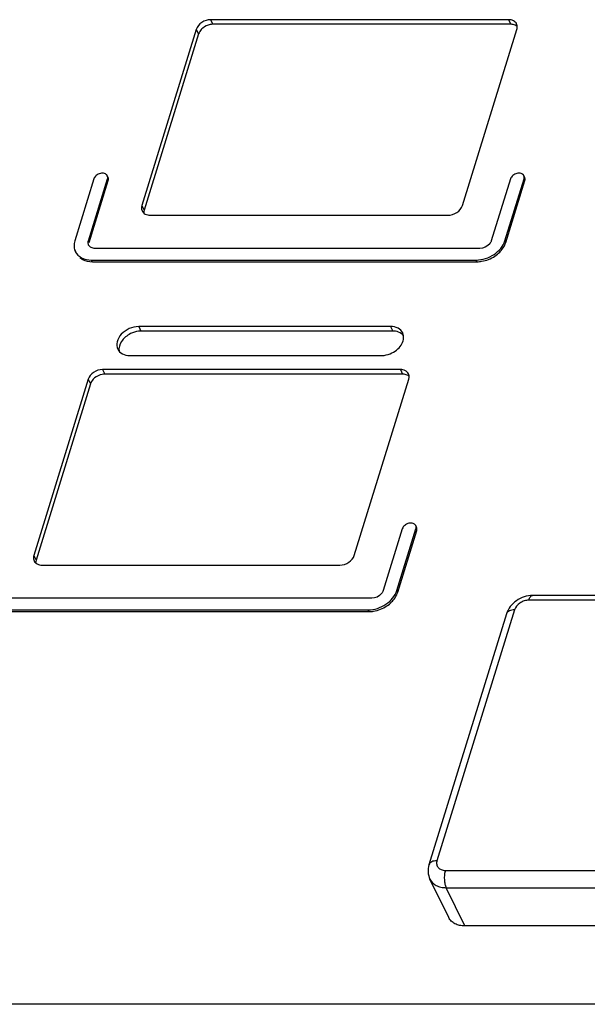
# Model space of a CAD drawing. Header units: millimetres. Extents: x 0 to 594, y 0 to 420.
# Tile 9 of 20: x 378 to 396, y 134 to 164. Entities that reach past the tile are written whole.
import ezdxf

# ---------------------------------------------------------------- set-up
doc = ezdxf.new("R2010")
doc.units = ezdxf.units.MM
doc.header["$LTSCALE"] = 32.67
doc.layers.get('0').update_dxf_attribs({"linetype": 'CONTINUOUS'})
doc.layers.add('3_ALL_AXES', color=7, linetype='CONTINUOUS')

msp = doc.modelspace()

# ---------------------------------------------------------------- linework, layer by layer
at = {"color": 9, "linetype": 'CONTINUOUS'}
for p, q in [((384.083738, 163.861405), (384.152372, 163.721543)), ((393.153886, 163.861405), (393.22252, 163.721543)), ((383.647565, 163.567658), (383.716199, 163.427795)), ((381.990016, 158.203827), (382.05865, 158.063964)), ((381.8948, 154.520232), (381.963435, 154.38037)), ((389.562633, 154.520232), (389.631268, 154.38037)), ((380.792241, 153.210118), (380.860875, 153.070255)), ((389.862389, 153.210118), (389.931023, 153.070255)), ((380.356068, 152.91637), (380.424702, 152.776508)), ((378.698519, 147.552539), (378.767153, 147.412677)), ((408.970035, 146.189934), (393.772529, 146.189934)), ((393.336356, 145.896186), (390.976209, 138.258749)), ((391.230832, 137.965002), (406.428339, 137.965002)), ((391.826401, 136.272631), (391.254448, 137.43815)), ((391.254448, 137.43815), (406.451954, 137.43815))]:
    msp.add_line(p, q, dxfattribs=at)
at = {"color": 7, "linetype": 'CONTINUOUS'}
for p, q in [((393.22252, 163.721543), (384.152372, 163.721543)), ((383.716199, 163.427795), (382.05865, 158.063964)), ((389.631268, 154.38037), (381.963435, 154.38037)), ((389.931023, 153.070255), (380.860875, 153.070255)), ((380.424702, 152.776508), (378.767153, 147.412677)), ((409.084426, 146.33183), (393.886919, 146.33183)), ((393.092464, 145.7738), (390.732317, 138.136363)), ((391.334652, 136.52972), (390.762699, 137.695238)), ((407.023908, 136.272631), (391.826401, 136.272631))]:
    msp.add_line(p, q, dxfattribs=at)
for centre, radius, start, end in [((393.222813, 163.339729), 0.381814, 83.2010381, 90.0439014), ((389.631812, 153.813939), 0.566431, 82.1095341, 90.0550592), ((389.931316, 152.688441), 0.381814, 83.2010381, 90.0439014)]:
    msp.add_arc(centre, radius, start, end, dxfattribs=at)
at = {"color": 9, "linetype": 'CONTINUOUS'}
msp.add_arc((393.209664, 145.737583), 0.122669, 159.4735966, 162.8276577, dxfattribs=at)
at = {"color": 7, "linetype": 'CONTINUOUS'}
for points, knots in [([(384.152372, 163.721543), (384.125375, 163.721543), (384.014404, 163.710477), (383.907989, 163.660348), (383.843055, 163.606789)], [0, 0, 0, 0, 0.242843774, 1, 1, 1, 1]), ([(393.419597, 163.656121), (393.409829, 163.664656), (393.365065, 163.697304), (393.309909, 163.713826), (393.268014, 163.718858)], [0, 0, 0, 0, 0.235130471, 1, 1, 1, 1]), ([(383.843055, 163.606789), (383.827863, 163.594258), (383.773983, 163.544145), (383.732137, 163.47937), (383.716199, 163.427795)], [0, 0, 0, 0, 0.267296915, 1, 1, 1, 1]), ([(381.963435, 154.38037), (381.937299, 154.38037), (381.828831, 154.373201), (381.72246, 154.340409), (381.648493, 154.30409)], [0, 0, 0, 0, 0.240797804, 1, 1, 1, 1]), ([(389.947635, 154.262403), (389.933243, 154.277461), (389.865531, 154.335632), (389.776852, 154.365605), (389.709571, 154.375007)], [0, 0, 0, 0, 0.234669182, 1, 1, 1, 1]), ([(381.648493, 154.30409), (381.537983, 154.249828), (381.352723, 154.10566), (381.277991, 153.866345), (381.297458, 153.766431)], [0, 0, 0, 0, 0.547397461, 1, 1, 1, 1]), ([(380.551558, 152.955501), (380.536366, 152.942971), (380.482487, 152.892858), (380.44064, 152.828083), (380.424702, 152.776508)], [0, 0, 0, 0, 0.267296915, 1, 1, 1, 1]), ([(380.860875, 153.070255), (380.833878, 153.070255), (380.722907, 153.05919), (380.616492, 153.00906), (380.551558, 152.955501)], [0, 0, 0, 0, 0.242843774, 1, 1, 1, 1]), ([(390.1281, 153.004833), (390.118332, 153.013368), (390.073569, 153.046017), (390.018413, 153.062538), (389.976517, 153.06757)], [0, 0, 0, 0, 0.235130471, 1, 1, 1, 1]), ([(393.886919, 146.33183), (393.800734, 146.33183), (393.626456, 146.302947), (393.390698, 146.186429), (393.199612, 146.008166), (393.117313, 145.854213), (393.092464, 145.7738)], [0, 0, 0, 0, 0.250772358, 0.504449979, 0.755105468, 1, 1, 1, 1]), ([(390.732317, 138.136363), (390.710116, 138.06452), (390.69031, 137.911952), (390.729704, 137.762474), (390.762699, 137.695238)], [0, 0, 0, 0, 0.500998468, 1, 1, 1, 1]), ([(391.826401, 136.272631), (391.772384, 136.272631), (391.66796, 136.282968), (391.524581, 136.333091), (391.408382, 136.4154), (391.354075, 136.490142), (391.334658, 136.529722)], [0, 0, 0, 0, 0.27795648, 0.534949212, 0.77314393, 1, 1, 1, 1])]:
    msp.add_open_spline(points, degree=3, knots=knots, dxfattribs=at)
for points in [[(382.05865, 158.063964), (382.049894, 158.035629), (382.045584, 158.005315), (382.047364, 157.975712)], [(378.767153, 147.412677), (378.758397, 147.384342), (378.754088, 147.354028), (378.755867, 147.324424)]]:
    msp.add_open_spline(points, degree=3, dxfattribs=at)
at = {"color": 9, "linetype": 'CONTINUOUS'}
for points, knots in [([(393.772529, 146.189934), (393.778825, 146.21031), (393.792502, 146.246934), (393.819413, 146.292739), (393.85033, 146.323489), (393.875611, 146.331827), (393.886919, 146.331825)], [0, 0, 0, 0, 0.33264367, 0.607121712, 0.823612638, 1, 1, 1, 1]), ([(393.772529, 146.189934), (393.72557, 146.189934), (393.629241, 146.173212), (393.462846, 146.093402), (393.362484, 145.980738), (393.336356, 145.896186)], [0, 0, 0, 0, 0.254898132, 0.519630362, 1, 1, 1, 1]), ([(393.336356, 145.896186), (393.307856, 145.896186), (393.254067, 145.891786), (393.181436, 145.869781), (393.125249, 145.833356), (393.10148, 145.798481), (393.094783, 145.780595)], [0, 0, 0, 0, 0.302273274, 0.568445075, 0.797436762, 1, 1, 1, 1]), ([(390.976209, 138.258749), (390.946851, 138.258749), (390.891562, 138.254096), (390.817274, 138.230736), (390.760636, 138.191959), (390.738086, 138.155034), (390.732317, 138.136363)], [0, 0, 0, 0, 0.30381266, 0.569932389, 0.797773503, 1, 1, 1, 1]), ([(390.976209, 138.258749), (390.965115, 138.222847), (390.957095, 138.14704), (391.007015, 138.042389), (391.107488, 137.977309), (391.188415, 137.965002), (391.230832, 137.965002)], [0, 0, 0, 0, 0.246275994, 0.476902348, 0.722005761, 1, 1, 1, 1]), ([(391.230832, 137.965002), (391.217768, 137.922726), (391.20078, 137.830765), (391.19656, 137.690688), (391.212286, 137.556639), (391.237192, 137.473314), (391.254448, 137.43815)], [0, 0, 0, 0, 0.247416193, 0.519338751, 0.780981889, 1, 1, 1, 1]), ([(390.762704, 137.695241), (390.782121, 137.65566), (390.836428, 137.580919), (390.952628, 137.498609), (391.096007, 137.448487), (391.200431, 137.43815), (391.254448, 137.43815)], [0, 0, 0, 0, 0.226856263, 0.465051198, 0.722044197, 1, 1, 1, 1])]:
    msp.add_open_spline(points, degree=3, knots=knots, dxfattribs=at)
at = {"layer": '3_ALL_AXES', "color": 7, "linetype": 'CONTINUOUS'}
for p, q in [((393.153886, 163.861405), (384.083738, 163.861405)), ((383.647565, 163.567658), (381.990016, 158.203827)), ((391.750955, 158.203812), (393.408509, 163.567658)), ((380.52905, 159.012978), (379.948091, 157.132994)), ((380.362568, 157.132994), (380.943528, 159.012978)), ((380.387734, 157.081711), (380.968694, 158.961695)), ((380.963444, 159.060818), (380.938279, 159.1121)), ((393.21206, 159.012978), (392.631101, 157.132994)), ((393.045578, 157.132994), (393.626537, 159.012978)), ((393.070744, 157.081711), (393.651703, 158.961695)), ((393.646454, 159.060818), (393.621288, 159.1121)), ((382.244639, 157.910079), (391.311333, 157.910079)), ((379.990754, 156.751304), (379.965588, 156.802587)), ((392.282163, 156.897996), (380.566267, 156.897996)), ((380.457337, 156.545498), (392.173233, 156.545498)), ((380.482503, 156.494216), (392.198399, 156.494216)), ((389.562633, 154.520232), (381.8948, 154.520232)), ((381.622476, 153.638989), (389.290309, 153.638989)), ((389.862389, 153.210118), (380.792241, 153.210118)), ((380.356068, 152.91637), (378.698519, 147.552539)), ((388.459458, 147.552524), (390.117012, 152.91637)), ((390.354958, 148.40953), (390.329792, 148.460813)), ((389.920563, 148.361691), (389.339604, 146.481706)), ((389.754081, 146.481706), (390.335041, 148.361691)), ((389.779247, 146.430423), (390.360207, 148.310408)), ((378.953142, 147.258791), (388.019836, 147.258791)), ((388.990666, 146.246708), (377.27477, 146.246708)), ((377.16584, 145.894211), (388.881736, 145.894211)), ((377.191006, 145.842928), (388.906902, 145.842928)), ((534.523688, 133.888065), (359.061568, 133.888065))]:
    msp.add_line(p, q, dxfattribs=at)
at = {"layer": '3_ALL_AXES', "color": 9, "linetype": 'CONTINUOUS'}
for p, q in [((380.968694, 158.961695), (380.943528, 159.012978)), ((393.651703, 158.961695), (393.626537, 159.012978)), ((380.387734, 157.081711), (380.362568, 157.132994)), ((393.070744, 157.081711), (393.045578, 157.132994)), ((380.482503, 156.494216), (380.457337, 156.545498)), ((392.198399, 156.494216), (392.173233, 156.545498)), ((390.360207, 148.310408), (390.335041, 148.361691)), ((389.779247, 146.430423), (389.754081, 146.481706)), ((388.906902, 145.842928), (388.881736, 145.894211))]:
    msp.add_line(p, q, dxfattribs=at)
at = {"layer": '3_ALL_AXES', "color": 7, "linetype": 'CONTINUOUS'}
for points, knots in [([(384.083738, 163.861405), (383.989018, 163.861405), (383.805158, 163.801086), (383.673693, 163.652209), (383.647565, 163.567658)], [0, 0, 0, 0, 0.516981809, 1, 1, 1, 1]), ([(393.39975, 163.732856), (393.380096, 163.772892), (393.304403, 163.843992), (393.205508, 163.861405), (393.153886, 163.861405)], [0, 0, 0, 0, 0.463511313, 1, 1, 1, 1]), ([(393.408509, 163.567658), (393.412899, 163.581865), (393.42535, 163.636318), (393.417819, 163.696048), (393.39975, 163.732856)], [0, 0, 0, 0, 0.26614116, 1, 1, 1, 1]), ([(380.938259, 159.112091), (380.922848, 159.143889), (380.851414, 159.195664), (380.720645, 159.189595), (380.599242, 159.129283), (380.541605, 159.053606), (380.52905, 159.012978)], [0, 0, 0, 0, 0.210664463, 0.466900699, 0.7464883, 1, 1, 1, 1]), ([(393.621269, 159.112091), (393.605858, 159.143889), (393.534424, 159.195664), (393.403655, 159.189595), (393.282252, 159.129283), (393.224615, 159.053606), (393.21206, 159.012978)], [0, 0, 0, 0, 0.210664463, 0.466900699, 0.7464883, 1, 1, 1, 1]), ([(381.990016, 158.203827), (381.985625, 158.189619), (381.973174, 158.135167), (381.980705, 158.075436), (381.998774, 158.038628)], [0, 0, 0, 0, 0.26614116, 1, 1, 1, 1]), ([(381.998774, 158.038628), (382.018428, 157.998592), (382.094121, 157.927492), (382.193017, 157.910079), (382.244639, 157.910079)], [0, 0, 0, 0, 0.463511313, 1, 1, 1, 1]), ([(391.311333, 157.910079), (391.406549, 157.909267), (391.591961, 157.969131), (391.724652, 158.118696), (391.750955, 158.203812)], [0, 0, 0, 0, 0.516636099, 1, 1, 1, 1]), ([(379.948091, 157.132994), (379.939344, 157.104689), (379.91473, 156.995739), (379.929422, 156.876308), (379.96552, 156.802556)], [0, 0, 0, 0, 0.265136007, 1, 1, 1, 1]), ([(380.36954, 157.000819), (380.355101, 157.030319), (380.349224, 157.078092), (380.35907, 157.121672), (380.362568, 157.132994)], [0, 0, 0, 0, 0.734863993, 1, 1, 1, 1]), ([(392.173233, 156.545498), (392.362681, 156.545498), (392.730474, 156.666027), (392.99332, 156.963886), (393.045578, 157.132994)], [0, 0, 0, 0, 0.516987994, 1, 1, 1, 1]), ([(392.631101, 157.132994), (392.62104, 157.100436), (392.548018, 156.972088), (392.393288, 156.897996), (392.282163, 156.897996)], [0, 0, 0, 0, 0.234686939, 1, 1, 1, 1]), ([(379.96552, 156.802556), (380.004754, 156.722399), (380.156492, 156.58048), (380.354138, 156.545498), (380.457337, 156.545498)], [0, 0, 0, 0, 0.463741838, 1, 1, 1, 1]), ([(380.566267, 156.897996), (380.524987, 156.897996), (380.445929, 156.911988), (380.385234, 156.968756), (380.36954, 157.000819)], [0, 0, 0, 0, 0.536258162, 1, 1, 1, 1]), ([(392.887795, 156.788352), (392.903864, 156.804629), (392.963237, 156.869493), (393.012447, 156.944013), (393.040081, 157.002918)], [0, 0, 0, 0, 0.260098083, 1, 1, 1, 1]), ([(380.099175, 156.615904), (380.12355, 156.595947), (380.237637, 156.521068), (380.378386, 156.494216), (380.482503, 156.494216)], [0, 0, 0, 0, 0.232288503, 1, 1, 1, 1]), ([(392.198399, 156.494216), (392.244549, 156.494216), (392.435313, 156.510581), (392.619914, 156.585388), (392.74004, 156.666289)], [0, 0, 0, 0, 0.24165277, 1, 1, 1, 1]), ([(381.8948, 154.520232), (381.796897, 154.520232), (381.59845, 154.473457), (381.359047, 154.30762), (381.212065, 154.077542), (381.220845, 153.898998), (381.253696, 153.83182)], [0, 0, 0, 0, 0.271787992, 0.547302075, 0.792405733, 1, 1, 1, 1]), ([(389.931413, 154.327401), (389.90202, 154.387506), (389.788362, 154.494118), (389.640058, 154.520232), (389.562633, 154.520232)], [0, 0, 0, 0, 0.463563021, 1, 1, 1, 1]), ([(389.605251, 153.715268), (389.670294, 153.747206), (389.788229, 153.826719), (389.916248, 153.98438), (389.975377, 154.16113), (389.955006, 154.279155), (389.931413, 154.327401)], [0, 0, 0, 0, 0.285804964, 0.552205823, 0.788171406, 1, 1, 1, 1]), ([(381.253696, 153.83182), (381.283088, 153.771715), (381.396747, 153.665103), (381.54505, 153.638989), (381.622476, 153.638989)], [0, 0, 0, 0, 0.463563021, 1, 1, 1, 1]), ([(389.290309, 153.638989), (389.316444, 153.638989), (389.424912, 153.646157), (389.531284, 153.678949), (389.605251, 153.715268)], [0, 0, 0, 0, 0.240797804, 1, 1, 1, 1]), ([(380.792241, 153.210118), (380.697521, 153.210118), (380.513661, 153.149798), (380.382196, 153.000922), (380.356068, 152.91637)], [0, 0, 0, 0, 0.516981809, 1, 1, 1, 1]), ([(390.108253, 153.081569), (390.088599, 153.121605), (390.012907, 153.192704), (389.914011, 153.210118), (389.862389, 153.210118)], [0, 0, 0, 0, 0.463511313, 1, 1, 1, 1]), ([(390.117012, 152.91637), (390.121402, 152.930578), (390.133854, 152.98503), (390.126322, 153.044761), (390.108253, 153.081569)], [0, 0, 0, 0, 0.26614116, 1, 1, 1, 1]), ([(390.329773, 148.460803), (390.314361, 148.492601), (390.242927, 148.544376), (390.112158, 148.538307), (389.990756, 148.477995), (389.933118, 148.402318), (389.920563, 148.361691)], [0, 0, 0, 0, 0.210664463, 0.466900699, 0.7464883, 1, 1, 1, 1]), ([(378.698519, 147.552539), (378.694128, 147.538331), (378.681677, 147.483879), (378.689208, 147.424148), (378.707278, 147.38734)], [0, 0, 0, 0, 0.26614116, 1, 1, 1, 1]), ([(388.019836, 147.258791), (388.115053, 147.257979), (388.300464, 147.317843), (388.433155, 147.467408), (388.459458, 147.552524)], [0, 0, 0, 0, 0.516636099, 1, 1, 1, 1]), ([(378.707278, 147.38734), (378.726931, 147.347304), (378.802624, 147.276205), (378.90152, 147.258791), (378.953142, 147.258791)], [0, 0, 0, 0, 0.463511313, 1, 1, 1, 1]), ([(388.881736, 145.894211), (389.071184, 145.894211), (389.438977, 146.014739), (389.701823, 146.312598), (389.754081, 146.481706)], [0, 0, 0, 0, 0.516987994, 1, 1, 1, 1]), ([(389.339604, 146.481706), (389.329543, 146.449148), (389.256521, 146.3208), (389.101791, 146.246708), (388.990666, 146.246708)], [0, 0, 0, 0, 0.234686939, 1, 1, 1, 1]), ([(389.596298, 146.137064), (389.612367, 146.153341), (389.67174, 146.218205), (389.72095, 146.292725), (389.748584, 146.35163)], [0, 0, 0, 0, 0.260098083, 1, 1, 1, 1]), ([(388.906902, 145.842928), (388.953052, 145.842928), (389.143816, 145.859294), (389.328417, 145.934101), (389.448543, 146.015001)], [0, 0, 0, 0, 0.24165277, 1, 1, 1, 1])]:
    msp.add_open_spline(points, degree=3, knots=knots, dxfattribs=at)
for points in [[(380.943528, 159.012978), (380.953296, 159.044588), (380.952689, 159.082319), (380.938259, 159.112091)], [(380.968694, 158.961695), (380.978463, 158.993309), (380.978033, 159.031118), (380.963454, 159.060821)], [(393.626537, 159.012978), (393.636306, 159.044588), (393.635699, 159.082319), (393.621269, 159.112091)], [(393.651703, 158.961695), (393.661473, 158.993309), (393.661043, 159.031118), (393.646464, 159.060821)], [(393.040081, 157.002918), (393.052051, 157.028433), (393.062423, 157.054784), (393.070744, 157.081711)], [(392.74004, 156.666289), (392.793028, 156.701975), (392.842913, 156.74289), (392.887795, 156.788352)], [(390.335041, 148.361691), (390.344809, 148.3933), (390.344202, 148.431032), (390.329773, 148.460803)], [(390.360207, 148.310408), (390.369976, 148.342021), (390.369546, 148.379831), (390.354967, 148.409534)], [(389.748584, 146.35163), (389.760555, 146.377145), (389.770926, 146.403497), (389.779247, 146.430423)], [(389.448543, 146.015001), (389.501531, 146.050687), (389.551416, 146.091602), (389.596298, 146.137064)]]:
    msp.add_open_spline(points, degree=3, dxfattribs=at)

doc.saveas('drawing.dxf')
